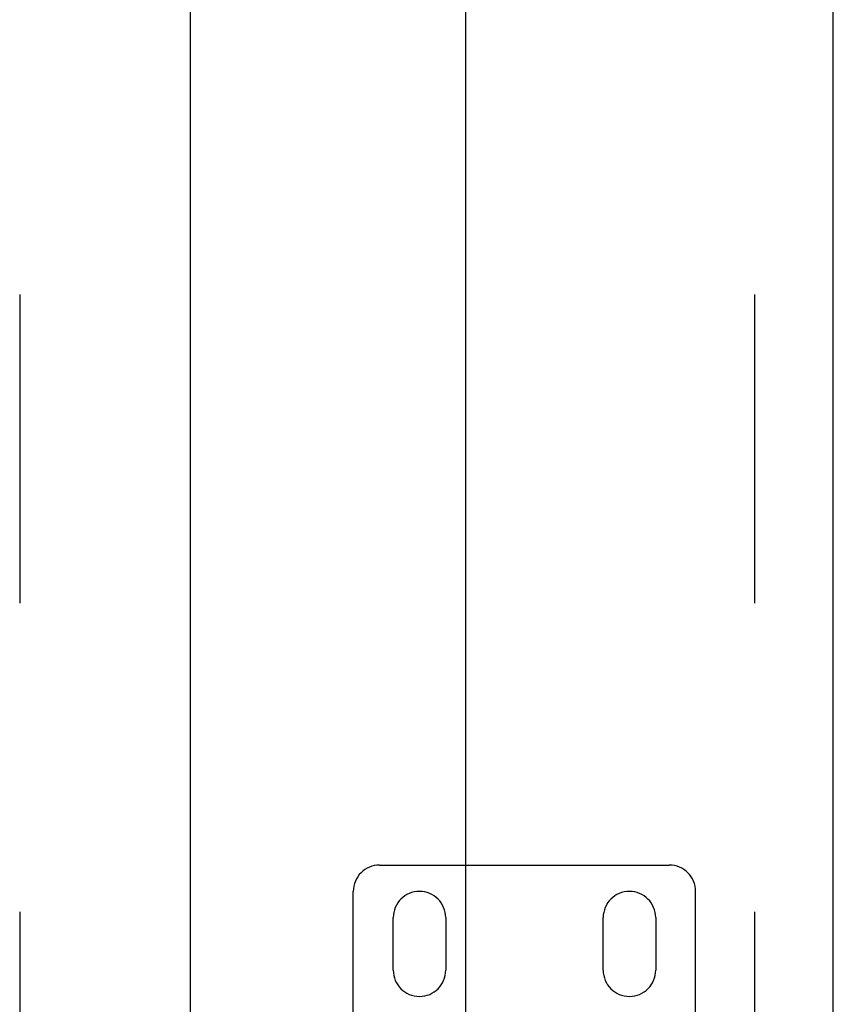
# Model space of a CAD drawing. Header units: inches. Extents: x 0 to 267, y 0 to 173.
# Tile 30 of 104: x 80.72 to 84.59, y 87.12 to 91.81. Entities that reach past the tile are written whole.
import ezdxf

# ---------------------------------------------------------------- set-up
doc = ezdxf.new("R2010")
doc.units = ezdxf.units.IN
doc.header["$LTSCALE"] = 14.696721
doc.header["$MEASUREMENT"] = 0
doc.linetypes.add('HIDDEN', pattern=[0.2, 0.1, -0.1])
doc.linetypes.add('PHANTOM', pattern=[0.8, 0.45, -0.05, 0.1, -0.05, 0.1, -0.05])
doc.layers.get('0').update_dxf_attribs({"linetype": 'CONTINUOUS'})
for name, color, linetype in [('02___PRT_ALL_AXES', 7, 'CONTINUOUS'), ('AVAILABLE_DOOR_SPACE', 7, 'CONTINUOUS'), ('DEFAULT_2', 8, 'HIDDEN')]:
    doc.layers.add(name, color=color, linetype=linetype)

msp = doc.modelspace()

# ---------------------------------------------------------------- linework, layer by layer
at = {"color": 3, "linetype": 'Continuous'}
for p, q in [((81.5289, 120.5565), (81.5289, 50.2645)), ((82.8414, 75.8271), (82.8414, 94.9938))]:
    msp.add_line(p, q, dxfattribs=at)
at = {"layer": '02___PRT_ALL_AXES', "color": 8, "linetype": 'HIDDEN'}
for p, q in [((82.4954, 87.2855), (82.4954, 87.5355)), ((82.7454, 87.5355), (82.7454, 87.2855)), ((83.4954, 87.2855), (83.4954, 87.5355)), ((83.7454, 87.5355), (83.7454, 87.2855))]:
    msp.add_line(p, q, dxfattribs=at)
for centre, start, end in [((82.6204, 87.5355), 0, 180), ((83.6204, 87.5355), 0, 180), ((82.6204, 87.2855), 180, 360), ((83.6204, 87.2855), 180, 360)]:
    msp.add_arc(centre, 0.125, start, end, dxfattribs=at)
at = {"layer": 'AVAILABLE_DOOR_SPACE', "color": 4, "linetype": 'PHANTOM'}
msp.add_line((84.5914, 51.2855), (84.5914, 119.5355), dxfattribs=at)
at = {"layer": 'DEFAULT_2', "color": 8, "linetype": 'HIDDEN'}
for p, q in [((80.7164, 119.8955), (80.7164, 50.9255)), ((84.2164, 119.8955), (84.2164, 50.9255)), ((82.4304, 87.7855), (83.8104, 87.7855)), ((82.3054, 86.8116), (82.3054, 87.6605)), ((83.9354, 86.8116), (83.9354, 87.6605))]:
    msp.add_line(p, q, dxfattribs=at)
for centre, start, end in [((82.4304, 87.6605), 90, 180), ((83.8104, 87.6605), 0, 90)]:
    msp.add_arc(centre, 0.125, start, end, dxfattribs=at)

doc.saveas('drawing.dxf')
